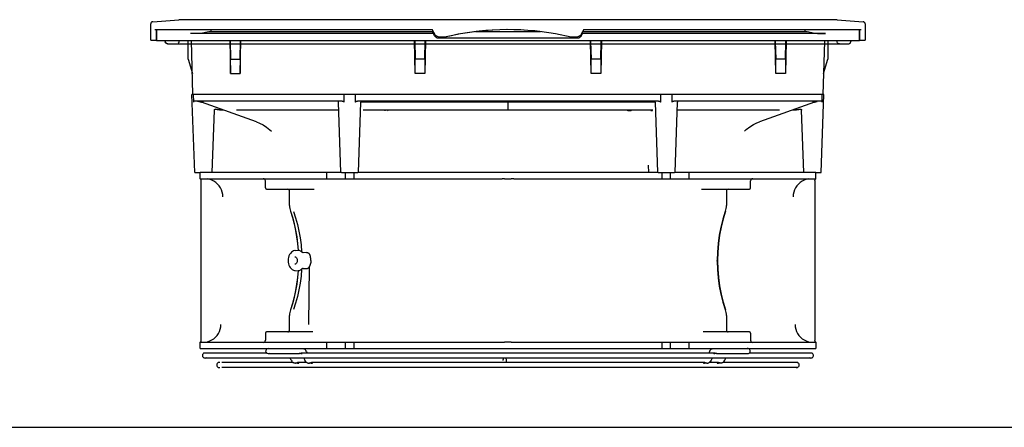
# Model space of a CAD drawing. Header units: inches. Extents: x 0 to 56.7, y 0 to 36.7.
# Tile 4 of 22: x 10.7 to 28.3, y 0 to 7.3. Entities that reach past the tile are written whole.
import ezdxf

# ---------------------------------------------------------------- set-up
doc = ezdxf.new("R2010")
doc.units = ezdxf.units.IN
doc.header["$LTSCALE"] = 3.116667
doc.header["$MEASUREMENT"] = 0
doc.layers.get('0').update_dxf_attribs({"linetype": 'CONTINUOUS'})

msp = doc.modelspace()

# ---------------------------------------------------------------- linework, layer by layer
at = {"color": 6, "linetype": 'Continuous'}
for p, q in [((13.083, 7.26), (13.547, 7.296)), ((25.342, 7.296), (13.547, 7.296)), ((25.342, 7.296), (25.806, 7.26)), ((13.047, 6.93), (13.047, 7.221)), ((13.119, 7.119), (18.085, 7.119)), ((13.141, 7.119), (13.141, 6.93)), ((13.149, 7.119), (13.149, 6.922)), ((13.946, 7.056), (14.086, 7.083)), ((14.086, 7.083), (18.088, 7.083)), ((14.088, 7.083), (14.086, 7.083)), ((14.129, 7.083), (14.129, 7.119)), ((18.145, 7.016), (18.085, 7.119)), ((18.088, 7.084), (18.087, 7.083)), ((18.088, 7.084), (18.098, 7.097)), ((18.088, 7.084), (18.088, 7.084)), ((18.088, 7.084), (18.088, 7.083)), ((18.088, 7.083), (18.105, 7.053)), ((18.105, 7.053), (18.108, 7.081)), ((18.865, 7.083), (20.024, 7.083)), ((20.803, 7.119), (20.744, 7.016)), ((20.784, 7.053), (20.781, 7.081)), ((20.784, 7.083), (24.803, 7.083)), ((20.803, 7.119), (25.77, 7.119)), ((24.759, 7.119), (24.759, 7.083)), ((24.803, 7.083), (24.8, 7.083)), ((24.803, 7.083), (24.942, 7.056)), ((25.74, 6.922), (25.74, 7.119)), ((25.748, 6.93), (25.748, 7.119)), ((25.842, 7.221), (25.842, 6.93)), ((13.047, 6.93), (13.149, 6.93)), ((13.149, 6.922), (25.74, 6.922)), ((13.304, 6.922), (13.305, 6.907)), ((13.305, 6.905), (13.305, 6.907)), ((13.306, 6.901), (13.306, 6.903)), ((13.716, 6.59), (13.716, 6.922)), ((18.108, 7.048), (13.756, 7.048)), ((13.802, 5.958), (13.777, 6.922)), ((14.463, 6.922), (14.477, 6.332)), ((14.468, 6.922), (14.477, 6.59)), ((14.648, 6.332), (14.662, 6.922)), ((14.648, 6.59), (14.657, 6.922)), ((17.784, 6.332), (17.77, 6.922)), ((17.775, 6.922), (17.784, 6.59)), ((17.969, 6.922), (17.955, 6.332)), ((17.955, 6.59), (17.964, 6.922)), ((18.13, 7.01), (18.105, 7.053)), ((18.204, 6.981), (18.145, 7.016)), ((18.199, 6.971), (20.69, 6.971)), ((18.312, 6.981), (18.204, 6.981)), ((20.685, 6.981), (20.577, 6.981)), ((20.744, 7.016), (20.685, 6.981)), ((20.758, 7.01), (20.784, 7.053)), ((25.132, 7.048), (20.781, 7.048)), ((20.934, 6.332), (20.92, 6.907)), ((20.925, 6.907), (20.934, 6.59)), ((21.118, 6.907), (21.105, 6.332)), ((21.105, 6.59), (21.113, 6.907)), ((24.241, 6.332), (24.227, 6.907)), ((24.232, 6.907), (24.241, 6.59)), ((24.425, 6.907), (24.412, 6.332)), ((24.412, 6.59), (24.42, 6.907)), ((25.111, 6.907), (25.086, 5.958)), ((25.173, 6.907), (25.173, 6.59)), ((25.57, 6.877), (25.576, 6.884)), ((25.576, 6.884), (25.58, 6.893)), ((25.585, 6.922), (25.584, 6.907)), ((25.74, 6.93), (25.743, 6.93)), ((25.748, 6.93), (25.842, 6.93)), ((13.352, 6.863), (25.537, 6.863)), ((13.716, 6.59), (13.793, 6.332)), ((14.477, 6.332), (14.477, 6.59)), ((14.477, 6.59), (14.648, 6.59)), ((14.648, 6.59), (14.648, 6.332)), ((17.784, 6.332), (17.784, 6.59)), ((17.955, 6.59), (17.784, 6.59)), ((17.955, 6.59), (17.955, 6.332)), ((20.934, 6.332), (20.934, 6.59)), ((21.105, 6.59), (20.934, 6.59)), ((21.105, 6.59), (21.105, 6.332)), ((24.412, 6.59), (24.241, 6.59)), ((24.241, 6.332), (24.241, 6.59)), ((24.412, 6.59), (24.412, 6.332)), ((25.096, 6.332), (25.173, 6.59)), ((14.477, 6.332), (14.648, 6.332)), ((17.955, 6.332), (17.784, 6.332)), ((21.105, 6.332), (20.934, 6.332)), ((24.412, 6.332), (24.241, 6.332)), ((13.834, 4.56), (13.785, 5.958)), ((24.968, 5.958), (13.785, 5.958)), ((13.819, 5.821), (13.814, 5.958)), ((16.472, 5.84), (13.819, 5.84)), ((13.884, 5.838), (13.906, 5.835)), ((13.906, 5.835), (13.929, 5.83)), ((13.929, 5.83), (13.951, 5.823)), ((13.951, 5.823), (13.956, 5.822)), ((14.942, 5.468), (13.956, 5.822)), ((13.969, 5.827), (13.986, 5.822)), ((16.452, 4.56), (16.408, 5.821)), ((16.504, 5.958), (16.505, 5.821)), ((16.714, 5.821), (16.715, 5.958)), ((22.141, 5.84), (16.747, 5.84)), ((16.767, 4.56), (16.811, 5.821)), ((19.444, 5.822), (16.811, 5.821)), ((19.444, 5.84), (19.444, 5.684)), ((22.078, 5.821), (19.444, 5.822)), ((22.078, 5.821), (22.122, 4.56)), ((22.173, 5.958), (22.175, 5.821)), ((22.383, 5.821), (22.385, 5.958)), ((25.07, 5.84), (22.417, 5.84)), ((22.437, 4.56), (22.481, 5.821)), ((24.933, 5.822), (23.947, 5.468)), ((24.903, 5.822), (24.92, 5.827)), ((24.92, 5.827), (24.937, 5.832)), ((24.933, 5.822), (24.937, 5.823)), ((24.937, 5.823), (24.96, 5.83)), ((24.96, 5.83), (24.982, 5.835)), ((25.055, 4.56), (25.103, 5.958)), ((25.07, 5.821), (25.074, 5.958)), ((25.103, 5.958), (25.086, 5.958)), ((14.149, 4.56), (14.188, 5.677)), ((14.188, 5.677), (14.188, 5.678)), ((14.192, 5.688), (14.193, 5.689)), ((14.275, 5.682), (14.341, 5.682)), ((14.581, 5.682), (16.413, 5.682)), ((16.851, 5.682), (22.037, 5.682)), ((17.296, 5.668), (17.296, 5.663)), ((19.444, 5.684), (19.444, 5.682)), ((21.648, 5.664), (21.593, 5.663)), ((22.014, 5.681), (22.016, 5.679)), ((22.014, 5.678), (22.016, 5.679)), ((22.023, 5.668), (22.024, 5.666)), ((22.476, 5.682), (24.308, 5.682)), ((24.548, 5.682), (24.614, 5.682)), ((24.674, 5.695), (24.664, 5.691)), ((24.679, 5.696), (24.681, 5.696)), ((24.7, 5.68), (24.701, 5.677)), ((24.74, 4.56), (24.701, 5.677)), ((14.942, 5.468), (14.993, 5.447)), ((23.903, 5.45), (23.947, 5.468)), ((14.993, 5.447), (15.059, 5.413)), ((15.059, 5.413), (15.12, 5.373)), ((15.12, 5.373), (15.18, 5.326)), ((15.18, 5.326), (15.21, 5.3)), ((23.679, 5.3), (23.712, 5.329)), ((23.699, 5.318), (23.682, 5.302)), ((23.712, 5.329), (23.776, 5.378)), ((23.776, 5.378), (23.84, 5.418)), ((23.84, 5.418), (23.903, 5.45)), ((21.957, 4.694), (21.959, 4.56)), ((13.834, 4.56), (13.933, 4.56)), ((16.464, 4.56), (16.755, 4.56)), ((22.134, 4.56), (22.424, 4.56)), ((24.956, 4.56), (25.055, 4.56)), ((15.122, 1.33), (14.017, 1.33)), ((24.872, 1.239), (14.017, 1.239)), ((15.105, 1.371), (15.104, 1.365)), ((15.104, 1.365), (15.105, 1.359)), ((15.15, 1.32), (15.711, 1.32)), ((15.562, 1.202), (15.545, 1.239)), ((15.644, 1.24), (15.645, 1.238)), ((15.645, 1.238), (15.645, 1.237)), ((15.751, 1.32), (15.754, 1.32)), ((23.137, 1.33), (15.752, 1.33)), ((15.754, 1.33), (15.752, 1.33)), ((15.79, 1.239), (15.807, 1.202)), ((15.792, 1.403), (15.798, 1.4)), ((15.803, 1.397), (15.798, 1.4)), ((15.836, 1.357), (15.827, 1.373)), ((15.836, 1.357), (15.848, 1.33)), ((15.889, 1.238), (15.89, 1.237)), ((15.89, 1.237), (15.891, 1.237)), ((22.999, 1.238), (22.998, 1.237)), ((23, 1.24), (22.999, 1.238)), ((23.053, 1.357), (23.041, 1.33)), ((23.062, 1.373), (23.053, 1.357)), ((23.099, 1.239), (23.082, 1.202)), ((23.09, 1.4), (23.086, 1.397)), ((23.123, 1.41), (23.129, 1.411)), ((23.131, 1.321), (23.135, 1.32)), ((23.135, 1.32), (23.138, 1.32)), ((23.138, 1.32), (23.14, 1.32)), ((23.151, 1.323), (23.158, 1.325)), ((23.177, 1.32), (23.739, 1.32)), ((23.244, 1.238), (23.243, 1.237)), ((23.243, 1.237), (23.243, 1.237)), ((23.327, 1.202), (23.344, 1.239)), ((24.872, 1.33), (23.767, 1.33)), ((15.599, 1.161), (14.317, 1.161)), ((24.616, 1.07), (14.317, 1.07)), ((15.562, 1.202), (15.571, 1.186)), ((15.594, 1.162), (15.599, 1.16)), ((15.605, 1.156), (15.599, 1.159)), ((15.631, 1.149), (15.625, 1.15)), ((15.638, 1.149), (15.631, 1.149)), ((15.638, 1.149), (15.646, 1.149)), ((15.646, 1.149), (15.642, 1.149)), ((15.693, 1.16), (15.688, 1.161)), ((15.844, 1.161), (15.688, 1.161)), ((15.689, 1.149), (15.693, 1.149)), ((15.693, 1.149), (15.697, 1.151)), ((15.816, 1.186), (15.807, 1.202)), ((15.844, 1.16), (15.839, 1.162)), ((15.876, 1.149), (15.883, 1.149)), ((15.883, 1.149), (15.891, 1.149)), ((15.891, 1.149), (15.886, 1.149)), ((15.934, 1.149), (15.938, 1.149)), ((22.954, 1.161), (15.935, 1.161)), ((15.938, 1.149), (15.942, 1.151)), ((23.002, 1.149), (22.998, 1.149)), ((23.006, 1.149), (22.998, 1.149)), ((23.006, 1.149), (23.012, 1.149)), ((23.012, 1.149), (23.019, 1.15)), ((23.039, 1.156), (23.045, 1.159)), ((23.049, 1.162), (23.045, 1.16)), ((23.201, 1.161), (23.046, 1.161)), ((23.082, 1.202), (23.073, 1.186)), ((23.237, 1.15), (23.231, 1.151)), ((23.247, 1.149), (23.243, 1.149)), ((23.251, 1.149), (23.243, 1.149)), ((23.257, 1.149), (23.251, 1.149)), ((23.29, 1.16), (23.294, 1.162)), ((24.616, 1.161), (23.29, 1.161)), ((23.318, 1.186), (23.327, 1.202))]:
    msp.add_line(p, q, dxfattribs=at)
at = {"color": 7, "linetype": 'Continuous'}
for p, q in [((19.73, 7.111), (19.444, 7.119)), ((20.015, 7.085), (19.73, 7.111)), ((20.297, 7.042), (20.015, 7.085)), ((20.577, 6.981), (20.298, 7.041)), ((25.086, 5.958), (24.968, 5.958)), ((13.933, 4.45), (13.933, 4.56)), ((16.464, 4.56), (13.933, 4.56)), ((13.933, 4.45), (19.341, 4.45)), ((13.952, 1.56), (13.952, 4.411)), ((15.102, 4.284), (15.099, 4.411)), ((16.196, 4.56), (16.196, 4.45)), ((16.531, 4.56), (16.531, 4.45)), ((16.688, 4.45), (16.688, 4.56)), ((22.134, 4.56), (16.755, 4.56)), ((19.385, 4.445), (19.504, 4.445)), ((19.548, 4.45), (24.956, 4.45)), ((22.2, 4.56), (22.2, 4.45)), ((22.358, 4.45), (22.358, 4.56)), ((24.956, 4.56), (22.424, 4.56)), ((22.692, 4.45), (22.692, 4.56)), ((23.787, 4.284), (23.789, 4.411)), ((24.937, 4.411), (24.937, 1.56)), ((24.956, 4.445), (24.956, 4.56)), ((15.121, 4.265), (15.976, 4.265)), ((22.913, 4.265), (23.767, 4.265)), ((15.531, 3.97), (15.531, 4.226)), ((23.357, 4.226), (23.357, 3.97)), ((15.531, 3.97), (15.532, 3.944)), ((15.541, 3.893), (15.548, 3.867)), ((23.341, 3.867), (23.348, 3.893)), ((23.356, 3.945), (23.357, 3.97)), ((15.548, 3.867), (15.548, 3.867)), ((23.341, 3.867), (23.341, 3.867)), ((15.508, 3.014), (15.506, 2.985)), ((15.635, 3.164), (15.625, 3.163)), ((15.635, 3.164), (15.685, 3.169)), ((15.839, 3.131), (15.777, 3.126)), ((15.506, 2.985), (15.508, 2.957)), ((15.671, 2.985), (15.67, 2.972)), ((15.777, 2.845), (15.836, 2.84)), ((15.879, 1.839), (15.891, 2.879)), ((23.192, 2.974), (23.192, 2.985)), ((15.635, 2.806), (15.685, 2.802)), ((15.681, 2.683), (15.691, 2.804)), ((15.691, 2.804), (15.701, 2.806)), ((15.583, 2.214), (15.548, 2.103)), ((23.297, 2.242), (23.341, 2.103)), ((15.533, 2.029), (15.531, 2)), ((15.531, 1.745), (15.531, 2)), ((15.548, 2.103), (15.541, 2.079)), ((15.548, 2.103), (15.548, 2.103)), ((23.341, 2.103), (23.341, 2.103)), ((23.348, 2.079), (23.341, 2.103)), ((23.357, 2), (23.356, 2.028)), ((23.357, 2), (23.357, 1.745)), ((15.102, 1.687), (15.099, 1.559)), ((15.949, 1.706), (15.121, 1.706)), ((23.768, 1.706), (22.94, 1.706)), ((23.787, 1.687), (23.789, 1.559)), ((13.933, 1.411), (13.933, 1.526)), ((13.933, 1.521), (19.341, 1.521)), ((13.982, 1.521), (14.021, 1.524)), ((14.021, 1.524), (14.062, 1.532)), ((16.196, 1.521), (16.196, 1.411)), ((16.531, 1.521), (16.531, 1.411)), ((16.688, 1.411), (16.688, 1.521)), ((19.504, 1.526), (19.385, 1.526)), ((19.548, 1.521), (24.956, 1.521)), ((22.2, 1.521), (22.2, 1.411)), ((22.358, 1.411), (22.358, 1.521)), ((22.692, 1.411), (22.692, 1.521)), ((24.956, 1.521), (24.956, 1.411)), ((13.933, 1.411), (24.956, 1.411)), ((0, 0), (56.667, 0))]:
    msp.add_line(p, q, dxfattribs=at)
for points in [[(18.874, 7.085), (18.592, 7.042), (18.312, 6.981)], [(19.444, 7.119), (19.159, 7.111), (18.874, 7.085)], [(14.339, 4.127), (14.336, 4.169), (14.328, 4.211), (14.314, 4.251), (14.295, 4.288), (14.272, 4.324), (14.244, 4.355), (14.212, 4.383), (14.177, 4.407), (14.139, 4.425), (14.099, 4.439), (14.058, 4.447)], [(19.356, 4.449), (19.349, 4.449), (19.341, 4.45)], [(19.385, 4.445), (19.378, 4.445), (19.371, 4.446), (19.356, 4.449)], [(19.518, 4.446), (19.511, 4.445), (19.504, 4.445)], [(19.548, 4.45), (19.54, 4.449), (19.533, 4.449), (19.518, 4.446)], [(24.831, 4.447), (24.79, 4.439), (24.75, 4.425), (24.712, 4.407), (24.677, 4.383), (24.645, 4.355), (24.617, 4.324), (24.593, 4.288), (24.575, 4.251), (24.561, 4.211), (24.553, 4.169), (24.55, 4.127)], [(15.532, 3.944), (15.536, 3.919), (15.541, 3.893)], [(23.348, 3.893), (23.353, 3.919), (23.356, 3.945)], [(15.548, 3.867), (15.583, 3.757), (15.614, 3.643), (15.639, 3.527), (15.66, 3.408), (15.675, 3.289), (15.685, 3.168)], [(15.691, 3.167), (15.681, 3.288), (15.665, 3.407), (15.645, 3.525), (15.62, 3.641), (15.589, 3.754), (15.554, 3.865)], [(15.603, 3.865), (15.641, 3.75), (15.674, 3.632), (15.701, 3.512), (15.723, 3.389), (15.739, 3.265), (15.749, 3.139)], [(23.334, 3.865), (23.291, 3.726), (23.256, 3.584), (23.228, 3.437), (23.208, 3.288), (23.196, 3.137), (23.192, 2.985)], [(23.341, 3.867), (23.297, 3.729), (23.262, 3.585), (23.234, 3.439), (23.214, 3.289), (23.202, 3.138), (23.198, 2.985)], [(15.625, 3.163), (15.604, 3.157), (15.584, 3.147), (15.565, 3.133), (15.548, 3.114), (15.533, 3.093), (15.521, 3.068), (15.513, 3.042), (15.508, 3.014)], [(15.63, 3.05), (15.638, 3.049), (15.645, 3.046), (15.652, 3.04), (15.658, 3.032), (15.663, 3.022)], [(15.663, 3.022), (15.667, 3.011), (15.67, 2.998), (15.671, 2.985)], [(15.691, 3.167), (15.688, 3.167), (15.686, 3.168), (15.685, 3.168)], [(15.731, 3.152), (15.721, 3.158), (15.711, 3.162), (15.701, 3.165), (15.691, 3.167)], [(15.749, 3.139), (15.74, 3.146), (15.731, 3.152)], [(15.777, 3.126), (15.775, 3.126), (15.774, 3.126), (15.772, 3.127), (15.769, 3.127), (15.767, 3.128), (15.764, 3.129), (15.762, 3.13), (15.759, 3.132), (15.756, 3.134), (15.754, 3.135), (15.751, 3.137), (15.749, 3.139)], [(15.839, 3.131), (15.842, 3.131), (15.845, 3.131), (15.848, 3.13), (15.851, 3.13), (15.855, 3.129), (15.858, 3.127), (15.862, 3.126), (15.865, 3.124), (15.869, 3.121), (15.873, 3.118), (15.877, 3.115), (15.88, 3.111), (15.884, 3.107), (15.887, 3.102), (15.89, 3.097), (15.893, 3.092)], [(15.915, 2.985), (15.915, 3.004), (15.913, 3.023), (15.91, 3.041), (15.906, 3.059), (15.9, 3.075), (15.893, 3.092)], [(15.508, 2.957), (15.513, 2.929), (15.521, 2.903), (15.532, 2.879), (15.546, 2.858), (15.563, 2.84), (15.581, 2.825), (15.601, 2.815), (15.621, 2.808), (15.635, 2.806)], [(15.749, 2.832), (15.739, 2.706), (15.723, 2.582), (15.701, 2.459), (15.674, 2.339), (15.641, 2.221), (15.603, 2.106)], [(15.663, 2.949), (15.658, 2.939), (15.652, 2.931), (15.645, 2.925), (15.638, 2.922), (15.63, 2.92)], [(15.67, 2.972), (15.667, 2.96), (15.663, 2.949)], [(15.721, 2.813), (15.73, 2.818), (15.74, 2.824), (15.749, 2.832)], [(15.777, 2.845), (15.775, 2.845), (15.774, 2.844), (15.772, 2.844), (15.769, 2.843), (15.767, 2.843), (15.764, 2.842), (15.762, 2.84), (15.759, 2.839), (15.756, 2.837), (15.754, 2.835), (15.751, 2.834), (15.749, 2.832)], [(15.836, 2.84), (15.841, 2.84), (15.846, 2.841), (15.853, 2.843), (15.859, 2.846), (15.865, 2.849), (15.871, 2.854), (15.877, 2.859), (15.882, 2.865), (15.886, 2.872), (15.891, 2.879)], [(15.915, 2.985), (15.914, 2.967), (15.912, 2.948), (15.909, 2.93), (15.904, 2.912), (15.898, 2.895), (15.891, 2.879)], [(23.192, 2.974), (23.196, 2.824), (23.209, 2.675), (23.229, 2.528), (23.257, 2.383), (23.292, 2.242), (23.334, 2.106)], [(23.198, 2.985), (23.202, 2.833), (23.214, 2.682), (23.234, 2.532), (23.262, 2.385), (23.297, 2.242)], [(15.554, 2.106), (15.589, 2.216), (15.62, 2.33), (15.645, 2.446), (15.665, 2.564), (15.681, 2.683)], [(15.685, 2.803), (15.675, 2.682), (15.66, 2.562), (15.639, 2.444), (15.614, 2.328), (15.583, 2.214)], [(15.685, 2.803), (15.686, 2.803), (15.688, 2.803), (15.691, 2.804)], [(15.701, 2.806), (15.711, 2.809), (15.721, 2.813)], [(15.541, 2.079), (15.536, 2.054), (15.533, 2.029)], [(23.356, 2.028), (23.353, 2.054), (23.348, 2.079)], [(14.062, 1.532), (14.102, 1.545), (14.14, 1.563), (14.175, 1.586), (14.206, 1.614), (14.234, 1.645), (14.258, 1.679), (14.277, 1.717), (14.291, 1.756), (14.299, 1.797), (14.303, 1.839)], [(24.586, 1.839), (24.589, 1.797), (24.598, 1.756), (24.612, 1.717), (24.631, 1.679), (24.655, 1.645), (24.682, 1.614), (24.714, 1.586), (24.749, 1.563), (24.787, 1.545), (24.826, 1.532)], [(19.341, 1.521), (19.349, 1.521), (19.356, 1.522), (19.371, 1.525)], [(19.371, 1.525), (19.378, 1.526), (19.385, 1.526)], [(19.504, 1.526), (19.511, 1.526), (19.518, 1.525), (19.533, 1.522)], [(19.533, 1.522), (19.54, 1.521), (19.548, 1.521)], [(24.826, 1.532), (24.867, 1.524), (24.907, 1.521)]]:
    msp.add_lwpolyline(points, dxfattribs=at)
at = {"color": 6, "linetype": 'Continuous'}
for points in [[(24.942, 7.056), (24.953, 7.054), (24.969, 7.053), (24.989, 7.052), (25.013, 7.05), (25.04, 7.049), (25.069, 7.049), (25.1, 7.048), (25.133, 7.048)], [(13.305, 6.907), (13.306, 6.902), (13.309, 6.893)], [(13.309, 6.892), (13.308, 6.894), (13.307, 6.896), (13.307, 6.899), (13.306, 6.901)], [(13.309, 6.893), (13.313, 6.884), (13.319, 6.877)], [(13.313, 6.885), (13.312, 6.886), (13.311, 6.888), (13.31, 6.89), (13.309, 6.892)], [(13.319, 6.877), (13.318, 6.878), (13.317, 6.88), (13.315, 6.881), (13.314, 6.883), (13.313, 6.884)], [(13.552, 6.907), (13.551, 6.9), (13.548, 6.89), (13.543, 6.882), (13.536, 6.875)], [(25.383, 6.863), (25.374, 6.864), (25.365, 6.867), (25.357, 6.871), (25.35, 6.877), (25.344, 6.884), (25.34, 6.892), (25.337, 6.901), (25.337, 6.907)], [(25.537, 6.863), (25.546, 6.864), (25.555, 6.867), (25.563, 6.872), (25.57, 6.878), (25.576, 6.885), (25.581, 6.893), (25.583, 6.902), (25.584, 6.907)], [(25.58, 6.893), (25.583, 6.902), (25.584, 6.907)], [(13.331, 6.869), (13.329, 6.869), (13.327, 6.87), (13.326, 6.872), (13.324, 6.873), (13.322, 6.874), (13.321, 6.875), (13.319, 6.877)], [(13.351, 6.863), (13.349, 6.863), (13.347, 6.864), (13.344, 6.864), (13.343, 6.864), (13.341, 6.865), (13.339, 6.865), (13.337, 6.866), (13.336, 6.866), (13.334, 6.867), (13.332, 6.868), (13.331, 6.869)], [(13.349, 6.863), (13.351, 6.863), (13.352, 6.863)], [(13.917, 5.838), (13.935, 5.835), (13.952, 5.832), (13.969, 5.827)], [(16.472, 5.84), (16.476, 5.84), (16.479, 5.839), (16.483, 5.839), (16.486, 5.838), (16.489, 5.837), (16.491, 5.836), (16.494, 5.835), (16.496, 5.833), (16.498, 5.832), (16.5, 5.831), (16.502, 5.829), (16.503, 5.827), (16.504, 5.826), (16.505, 5.824), (16.505, 5.822), (16.505, 5.821)], [(16.714, 5.821), (16.714, 5.822), (16.715, 5.824), (16.715, 5.826), (16.716, 5.827), (16.718, 5.829), (16.719, 5.831), (16.721, 5.832), (16.723, 5.833), (16.726, 5.835), (16.728, 5.836), (16.731, 5.837), (16.734, 5.838), (16.737, 5.839), (16.74, 5.839), (16.744, 5.84), (16.747, 5.84)], [(22.141, 5.84), (22.145, 5.84), (22.149, 5.839), (22.152, 5.839), (22.155, 5.838), (22.158, 5.837), (22.161, 5.836), (22.163, 5.835), (22.166, 5.833), (22.168, 5.832), (22.169, 5.831), (22.171, 5.829), (22.172, 5.827), (22.173, 5.826), (22.174, 5.824), (22.175, 5.822), (22.175, 5.821)], [(22.383, 5.821), (22.384, 5.822), (22.384, 5.824), (22.385, 5.826), (22.386, 5.827), (22.387, 5.829), (22.389, 5.831), (22.39, 5.832), (22.393, 5.833), (22.395, 5.835), (22.397, 5.836), (22.4, 5.837), (22.403, 5.838), (22.406, 5.839), (22.409, 5.839), (22.413, 5.84), (22.417, 5.84)], [(24.937, 5.832), (24.954, 5.835), (24.971, 5.838)], [(14.188, 5.677), (14.188, 5.678), (14.188, 5.68), (14.189, 5.682), (14.19, 5.685), (14.191, 5.687), (14.192, 5.689), (14.194, 5.691), (14.196, 5.692), (14.198, 5.694)], [(14.188, 5.679), (14.188, 5.68), (14.188, 5.68), (14.188, 5.681), (14.189, 5.682), (14.189, 5.683), (14.189, 5.684), (14.189, 5.684), (14.19, 5.685), (14.19, 5.686), (14.191, 5.687)], [(14.193, 5.69), (14.194, 5.691), (14.196, 5.692), (14.197, 5.693)], [(14.197, 5.693), (14.198, 5.694), (14.2, 5.695), (14.202, 5.695), (14.203, 5.696), (14.206, 5.696), (14.208, 5.696), (14.21, 5.696)], [(14.198, 5.694), (14.201, 5.695), (14.203, 5.696), (14.206, 5.696)], [(14.21, 5.696), (14.21, 5.696), (14.213, 5.695), (14.215, 5.695)], [(14.275, 5.682), (14.264, 5.683), (14.254, 5.684), (14.244, 5.685), (14.234, 5.688), (14.225, 5.691), (14.215, 5.695)], [(17.238, 5.682), (17.239, 5.682), (17.239, 5.68), (17.24, 5.677), (17.24, 5.673), (17.24, 5.669), (17.241, 5.664)], [(17.293, 5.682), (17.294, 5.682), (17.294, 5.68), (17.295, 5.677), (17.295, 5.672), (17.296, 5.668)], [(21.593, 5.663), (21.593, 5.667), (21.593, 5.672), (21.594, 5.676), (21.594, 5.679)], [(21.648, 5.664), (21.648, 5.668), (21.649, 5.673), (21.649, 5.677), (21.649, 5.68), (21.65, 5.682), (21.651, 5.682)], [(22.004, 5.669), (22.006, 5.671), (22.008, 5.673), (22.01, 5.674), (22.012, 5.676), (22.014, 5.678)], [(22.016, 5.679), (22.017, 5.677), (22.019, 5.675), (22.02, 5.673), (22.021, 5.671), (22.023, 5.668)], [(24.664, 5.691), (24.654, 5.688), (24.645, 5.685), (24.634, 5.684), (24.624, 5.683), (24.614, 5.682)], [(24.674, 5.695), (24.676, 5.695), (24.678, 5.696), (24.679, 5.696)], [(24.679, 5.696), (24.68, 5.696), (24.683, 5.696), (24.686, 5.695), (24.689, 5.694)], [(24.683, 5.696), (24.685, 5.696), (24.687, 5.695), (24.689, 5.694)], [(24.689, 5.694), (24.691, 5.694), (24.692, 5.693), (24.694, 5.692), (24.695, 5.691), (24.696, 5.689), (24.697, 5.688), (24.698, 5.687), (24.699, 5.686), (24.699, 5.685), (24.7, 5.684), (24.7, 5.683), (24.7, 5.682), (24.701, 5.681), (24.701, 5.68), (24.701, 5.679)], [(24.689, 5.694), (24.692, 5.693), (24.695, 5.69), (24.697, 5.688), (24.699, 5.685), (24.7, 5.683), (24.7, 5.68)], [(15.711, 1.32), (15.709, 1.32), (15.705, 1.321), (15.703, 1.323), (15.702, 1.325), (15.702, 1.327), (15.705, 1.329), (15.708, 1.33), (15.711, 1.33)], [(15.711, 1.33), (15.713, 1.33), (15.718, 1.329), (15.724, 1.327)], [(15.725, 1.323), (15.719, 1.321), (15.714, 1.32), (15.711, 1.32)], [(15.724, 1.327), (15.737, 1.323), (15.743, 1.321), (15.749, 1.32), (15.751, 1.32)], [(15.752, 1.33), (15.75, 1.33), (15.744, 1.329), (15.738, 1.327), (15.725, 1.323)], [(15.754, 1.32), (15.758, 1.321), (15.76, 1.323), (15.761, 1.325), (15.76, 1.327), (15.758, 1.329), (15.754, 1.33)], [(15.759, 1.411), (15.766, 1.41), (15.773, 1.409)], [(15.773, 1.409), (15.779, 1.408), (15.786, 1.406), (15.792, 1.403)], [(15.827, 1.373), (15.816, 1.386), (15.803, 1.397)], [(15.891, 1.237), (15.891, 1.237), (15.891, 1.237), (15.89, 1.238), (15.889, 1.24)], [(19.386, 1.239), (19.379, 1.238), (19.372, 1.235), (19.366, 1.23), (19.361, 1.223), (19.357, 1.214), (19.355, 1.205), (19.354, 1.194)], [(19.418, 1.194), (19.417, 1.205), (19.415, 1.214), (19.411, 1.222), (19.406, 1.23), (19.4, 1.235), (19.393, 1.238), (19.386, 1.239)], [(23.086, 1.397), (23.073, 1.386), (23.062, 1.373)], [(23.09, 1.4), (23.097, 1.403), (23.103, 1.406), (23.109, 1.408), (23.116, 1.409), (23.123, 1.41)], [(23.137, 1.33), (23.134, 1.33), (23.131, 1.329), (23.129, 1.327), (23.128, 1.325), (23.129, 1.323), (23.131, 1.321)], [(23.157, 1.325), (23.15, 1.327), (23.144, 1.329), (23.139, 1.33), (23.137, 1.33)], [(23.14, 1.32), (23.145, 1.321), (23.151, 1.323)], [(23.177, 1.32), (23.175, 1.32), (23.17, 1.321), (23.164, 1.323), (23.157, 1.325)], [(23.158, 1.325), (23.165, 1.327), (23.17, 1.329), (23.176, 1.33), (23.178, 1.33)], [(23.178, 1.33), (23.181, 1.33), (23.184, 1.329), (23.186, 1.327), (23.187, 1.325), (23.186, 1.323), (23.184, 1.321), (23.18, 1.32), (23.177, 1.32)], [(23.243, 1.237), (23.243, 1.237), (23.243, 1.237), (23.244, 1.238), (23.245, 1.24)], [(15.571, 1.186), (15.582, 1.173), (15.594, 1.162)], [(15.625, 1.15), (15.618, 1.151), (15.612, 1.154), (15.605, 1.156)], [(15.688, 1.161), (15.683, 1.16), (15.676, 1.158), (15.67, 1.156), (15.664, 1.153), (15.658, 1.151), (15.652, 1.149), (15.646, 1.149), (15.646, 1.149)], [(15.658, 1.158), (15.665, 1.156), (15.671, 1.153), (15.677, 1.151), (15.683, 1.149), (15.688, 1.149), (15.689, 1.149)], [(15.697, 1.151), (15.698, 1.153), (15.698, 1.156), (15.696, 1.158), (15.693, 1.16)], [(15.839, 1.162), (15.827, 1.173), (15.816, 1.186)], [(15.844, 1.159), (15.85, 1.156), (15.857, 1.154), (15.863, 1.151), (15.87, 1.15), (15.876, 1.149)], [(15.923, 1.158), (15.917, 1.156), (15.91, 1.154), (15.904, 1.151), (15.897, 1.149), (15.891, 1.149)], [(15.901, 1.158), (15.908, 1.156), (15.914, 1.154), (15.921, 1.151), (15.927, 1.149), (15.934, 1.149)], [(15.935, 1.161), (15.93, 1.16), (15.923, 1.158)], [(15.942, 1.151), (15.944, 1.153), (15.944, 1.156), (15.943, 1.158), (15.94, 1.16), (15.935, 1.161), (15.935, 1.161)], [(19.407, 1.161), (19.411, 1.165), (19.415, 1.174), (19.417, 1.183), (19.418, 1.194)], [(22.954, 1.161), (22.952, 1.16), (22.948, 1.159), (22.945, 1.157), (22.944, 1.155), (22.945, 1.152), (22.947, 1.15), (22.951, 1.149), (22.955, 1.149)], [(22.97, 1.157), (22.963, 1.159), (22.957, 1.16), (22.954, 1.161)], [(22.955, 1.149), (22.956, 1.149), (22.962, 1.15), (22.969, 1.152)], [(22.969, 1.152), (22.976, 1.154), (22.983, 1.157)], [(22.99, 1.15), (22.984, 1.152), (22.977, 1.154), (22.97, 1.157)], [(22.998, 1.149), (22.996, 1.149), (22.99, 1.15)], [(23.019, 1.15), (23.026, 1.151), (23.032, 1.154), (23.039, 1.156)], [(23.073, 1.186), (23.062, 1.173), (23.049, 1.162)], [(23.201, 1.161), (23.196, 1.16), (23.192, 1.158), (23.19, 1.156), (23.191, 1.153)], [(23.191, 1.153), (23.193, 1.151), (23.196, 1.149), (23.2, 1.149)], [(23.2, 1.149), (23.201, 1.149), (23.206, 1.15), (23.212, 1.151)], [(23.231, 1.151), (23.224, 1.154), (23.218, 1.156), (23.212, 1.159), (23.206, 1.16), (23.201, 1.161)], [(23.212, 1.151), (23.219, 1.154), (23.225, 1.156), (23.231, 1.159), (23.237, 1.16), (23.242, 1.161)], [(23.243, 1.149), (23.242, 1.149), (23.237, 1.15)], [(23.29, 1.159), (23.284, 1.156), (23.277, 1.154), (23.271, 1.151), (23.264, 1.15), (23.257, 1.149)], [(23.294, 1.162), (23.307, 1.173), (23.318, 1.186)]]:
    msp.add_lwpolyline(points, dxfattribs=at)
for centre, radius, start, end in [((13.086, 7.221), 0.0394, 94.5, 180), ((25.803, 7.221), 0.0394, 0, 85.5), ((18.199, 7.049), 0.0787, 210, 270), ((20.69, 7.049), 0.0787, 270, 330), ((16.389, 5.82), 0.0197, 2, 89.997), ((16.831, 5.82), 0.0197, 90, 178), ((22.058, 5.82), 0.0197, 2, 89.9988), ((22.5, 5.82), 0.0197, 90, 178), ((14.017, 1.285), 0.0453, 102.9937, 308.6397), ((15.15, 1.365), 0.0453, 61.6267, 172.5547), ((15.15, 1.365), 0.0453, 187.4453, 298.3733), ((23.739, 1.365), 0.0453, 270, 118.3733), ((24.872, 1.285), 0.0453, 231.3603, 77.0063), ((14.273, 1.115), 0.0453, 77.2504, 282.9646), ((24.616, 1.115), 0.0453, 257.0354, 102.7496)]:
    msp.add_arc(centre, radius, start, end, dxfattribs=at)
at = {"color": 7, "linetype": 'Continuous'}
for centre, radius, start, end in [((19.444, 2.395), 4.724, 79.5956, 103.893), ((19.444, 2.395), 4.724, 75.5868, 76.0081), ((13.913, 4.411), 0.0394, 0, 60), ((15.06, 4.411), 0.0394, 1, 89.9997), ((23.829, 4.411), 0.0394, 90.0003, 179), ((24.976, 4.411), 0.0394, 120, 180), ((15.121, 4.285), 0.0197, 181, 270), ((15.492, 4.226), 0.0394, 0, 78.75), ((23.397, 4.226), 0.0394, 101.25, 180), ((23.768, 4.285), 0.0197, 270, 358.9999), ((15.121, 1.686), 0.0197, 90, 178.9999), ((15.492, 1.745), 0.0394, 281.25, 360), ((23.397, 1.745), 0.0394, 180, 258.75), ((23.768, 1.686), 0.0197, 1.0001, 90), ((13.913, 1.56), 0.0394, 300, 360), ((15.06, 1.56), 0.0394, 270.0025, 359), ((23.829, 1.56), 0.0394, 181, 269.9975), ((24.976, 1.56), 0.0394, 180, 240)]:
    msp.add_arc(centre, radius, start, end, dxfattribs=at)

doc.saveas('drawing.dxf')
